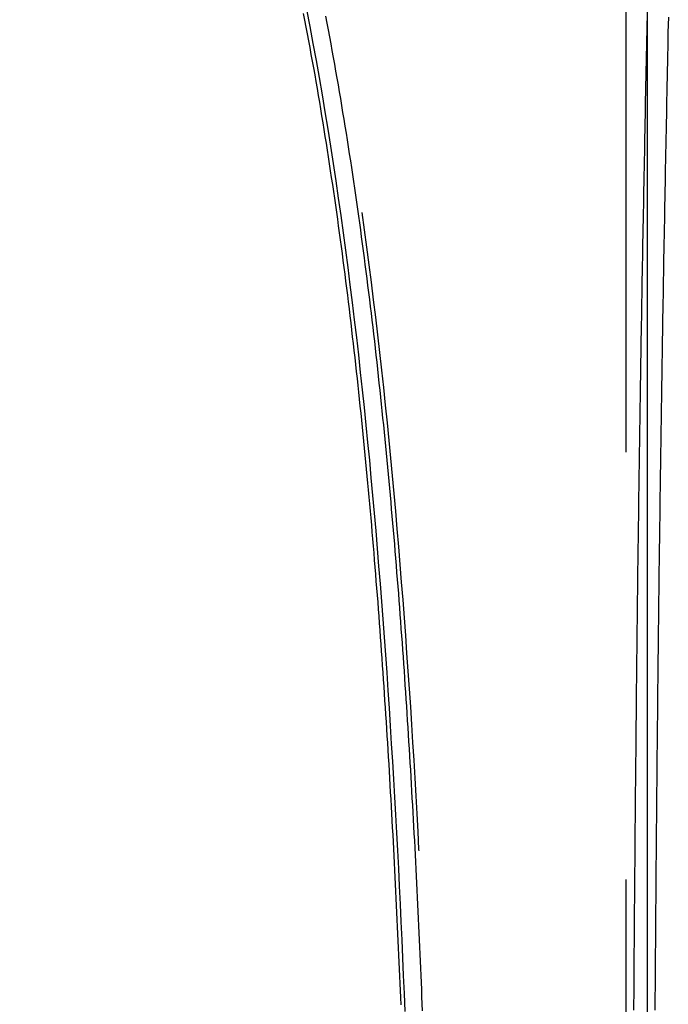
# Model space of a CAD drawing. Header units: metres. Extents: x 209848 to 209928, y 1182430 to 1182563.
# Tile 244 of 256: x 209861 to 209870, y 1182467 to 1182481. Entities that reach past the tile are written whole.
import ezdxf

# ---------------------------------------------------------------- set-up
doc = ezdxf.new("R2010")
doc.units = ezdxf.units.M
doc.header["$MEASUREMENT"] = 0
doc.linetypes.add('DGN Style 2', pattern=[15.036391, 9.021834, -6.014556])
doc.layers.get('0').update_dxf_attribs({"color": 254})

# ---------------------------------------------------------------- blocks, each defined once
blk = doc.blocks.new('*U2')
at = {"color": 40, "linetype": 'Continuous'}
for p, q in [((13.728, -17.861), (13.71, -17.766)), ((13.747, -17.957), (13.728, -17.861)), ((18.844, -17.818), (18.842, -17.925)), ((13.765, -18.053), (13.747, -17.957)), ((18.842, -17.925), (18.839, -18.031)), ((13.783, -18.149), (13.765, -18.053)), ((13.8, -18.245), (13.783, -18.149)), ((18.837, -18.138), (18.835, -18.244)), ((18.839, -18.031), (18.837, -18.138)), ((13.818, -18.341), (13.8, -18.245)), ((18.835, -18.244), (18.833, -18.35)), ((13.835, -18.437), (13.818, -18.341)), ((18.833, -18.35), (18.831, -18.456)), ((13.853, -18.533), (13.835, -18.437)), ((13.87, -18.629), (13.853, -18.533)), ((18.828, -18.563), (18.826, -18.669)), ((18.831, -18.456), (18.828, -18.563)), ((13.886, -18.725), (13.87, -18.629)), ((18.826, -18.669), (18.824, -18.775)), ((13.903, -18.821), (13.886, -18.725)), ((13.919, -18.918), (13.903, -18.821)), ((18.824, -18.775), (18.822, -18.881)), ((13.936, -19.014), (13.919, -18.918)), ((18.82, -18.987), (18.818, -19.093)), ((18.822, -18.881), (18.82, -18.987)), ((13.952, -19.11), (13.936, -19.014)), ((13.968, -19.207), (13.952, -19.11)), ((18.818, -19.093), (18.816, -19.199)), ((13.984, -19.303), (13.968, -19.207)), ((18.816, -19.199), (18.814, -19.305)), ((13.999, -19.4), (13.984, -19.303)), ((14.015, -19.496), (13.999, -19.4)), ((18.814, -19.305), (18.812, -19.411)), ((14.03, -19.593), (14.015, -19.496)), ((18.81, -19.517), (18.808, -19.622)), ((18.812, -19.411), (18.81, -19.517)), ((14.045, -19.69), (14.03, -19.593)), ((18.808, -19.622), (18.805, -19.728)), ((14.06, -19.786), (14.045, -19.69)), ((14.075, -19.883), (14.06, -19.786)), ((18.805, -19.728), (18.803, -19.834)), ((14.09, -19.98), (14.075, -19.883)), ((18.801, -19.94), (18.799, -20.045)), ((18.803, -19.834), (18.801, -19.94)), ((14.104, -20.077), (14.09, -19.98)), ((14.119, -20.174), (14.104, -20.077)), ((18.799, -20.045), (18.797, -20.151)), ((14.133, -20.271), (14.119, -20.174)), ((18.797, -20.151), (18.795, -20.256)), ((14.147, -20.368), (14.133, -20.271)), ((14.161, -20.465), (14.147, -20.368)), ((18.794, -20.362), (18.792, -20.467)), ((18.795, -20.256), (18.794, -20.362)), ((14.175, -20.562), (14.161, -20.465)), ((18.792, -20.467), (18.79, -20.573)), ((14.189, -20.659), (14.175, -20.562)), ((18.79, -20.573), (18.788, -20.678)), ((14.202, -20.756), (14.189, -20.659)), ((14.216, -20.853), (14.202, -20.756)), ((18.786, -20.783), (18.784, -20.889)), ((18.788, -20.678), (18.786, -20.783)), ((14.229, -20.95), (14.216, -20.853)), ((18.784, -20.889), (18.782, -20.994)), ((14.242, -21.048), (14.229, -20.95)), ((14.255, -21.145), (14.242, -21.048)), ((18.782, -20.994), (18.78, -21.099)), ((14.268, -21.242), (14.255, -21.145)), ((18.778, -21.204), (18.776, -21.31)), ((18.78, -21.099), (18.778, -21.204)), ((14.28, -21.34), (14.268, -21.242)), ((14.293, -21.437), (14.28, -21.34)), ((18.776, -21.31), (18.775, -21.415)), ((14.305, -21.535), (14.293, -21.437)), ((18.775, -21.415), (18.773, -21.52)), ((14.318, -21.632), (14.305, -21.535)), ((18.773, -21.52), (18.771, -21.625)), ((14.33, -21.73), (14.318, -21.632)), ((14.342, -21.827), (14.33, -21.73)), ((18.769, -21.73), (18.767, -21.835)), ((18.771, -21.625), (18.769, -21.73)), ((14.354, -21.925), (14.342, -21.827)), ((18.767, -21.835), (18.766, -21.94)), ((14.366, -22.022), (14.354, -21.925)), ((14.377, -22.12), (14.366, -22.022)), ((18.766, -21.94), (18.764, -22.045)), ((14.389, -22.218), (14.377, -22.12)), ((18.762, -22.149), (18.76, -22.254)), ((18.764, -22.045), (18.762, -22.149)), ((14.4, -22.316), (14.389, -22.218)), ((14.412, -22.413), (14.4, -22.316)), ((18.76, -22.254), (18.759, -22.359)), ((14.423, -22.511), (14.412, -22.413)), ((18.759, -22.359), (18.757, -22.464)), ((14.434, -22.609), (14.423, -22.511)), ((18.755, -22.569), (18.754, -22.673)), ((18.757, -22.464), (18.755, -22.569)), ((14.445, -22.707), (14.434, -22.609)), ((14.456, -22.805), (14.445, -22.707)), ((18.754, -22.673), (18.752, -22.778)), ((14.467, -22.903), (14.456, -22.805)), ((18.752, -22.778), (18.75, -22.883)), ((14.477, -23.001), (14.467, -22.903)), ((14.488, -23.099), (14.477, -23.001)), ((18.749, -22.987), (18.747, -23.092)), ((18.75, -22.883), (18.749, -22.987)), ((14.498, -23.197), (14.488, -23.099)), ((18.747, -23.092), (18.746, -23.197)), ((14.508, -23.295), (14.498, -23.197)), ((18.746, -23.197), (18.744, -23.301)), ((14.519, -23.393), (14.508, -23.295)), ((14.529, -23.491), (14.519, -23.393)), ((18.742, -23.406), (18.741, -23.51)), ((18.744, -23.301), (18.742, -23.406)), ((14.539, -23.589), (14.529, -23.491)), ((18.741, -23.51), (18.739, -23.614)), ((14.549, -23.688), (14.539, -23.589)), ((14.558, -23.786), (14.549, -23.688)), ((18.739, -23.614), (18.738, -23.719)), ((14.568, -23.884), (14.558, -23.786)), ((18.736, -23.823), (18.735, -23.928)), ((18.738, -23.719), (18.736, -23.823)), ((14.577, -23.982), (14.568, -23.884)), ((18.735, -23.928), (18.733, -24.032)), ((14.587, -24.081), (14.577, -23.982)), ((14.596, -24.179), (14.587, -24.081)), ((18.733, -24.032), (18.732, -24.136)), ((14.606, -24.278), (14.596, -24.179)), ((18.73, -24.241), (18.729, -24.345)), ((18.732, -24.136), (18.73, -24.241)), ((14.615, -24.376), (14.606, -24.278)), ((14.624, -24.474), (14.615, -24.376)), ((18.729, -24.345), (18.727, -24.449)), ((14.633, -24.573), (14.624, -24.474)), ((18.727, -24.449), (18.726, -24.553)), ((14.642, -24.671), (14.633, -24.573)), ((14.65, -24.77), (14.642, -24.671)), ((18.725, -24.657), (18.723, -24.762)), ((18.726, -24.553), (18.725, -24.657)), ((14.659, -24.868), (14.65, -24.77)), ((18.723, -24.762), (18.722, -24.866)), ((14.668, -24.967), (14.659, -24.868)), ((18.722, -24.866), (18.72, -24.97)), ((14.676, -25.066), (14.668, -24.967)), ((14.685, -25.164), (14.676, -25.066)), ((18.719, -25.074), (18.718, -25.178)), ((18.72, -24.97), (18.719, -25.074)), ((14.693, -25.263), (14.685, -25.164)), ((18.718, -25.178), (18.716, -25.282)), ((14.701, -25.361), (14.693, -25.263)), ((14.709, -25.46), (14.701, -25.361)), ((18.716, -25.282), (18.715, -25.386)), ((14.717, -25.559), (14.709, -25.46)), ((18.714, -25.49), (18.712, -25.594)), ((18.715, -25.386), (18.714, -25.49)), ((14.725, -25.658), (14.717, -25.559)), ((18.712, -25.594), (18.711, -25.698)), ((14.733, -25.756), (14.725, -25.658)), ((14.741, -25.855), (14.733, -25.756)), ((18.711, -25.698), (18.71, -25.802)), ((14.749, -25.954), (14.741, -25.855)), ((18.709, -25.906), (18.707, -26.009)), ((18.71, -25.802), (18.709, -25.906)), ((14.757, -26.053), (14.749, -25.954)), ((14.764, -26.152), (14.757, -26.053)), ((18.707, -26.009), (18.706, -26.113)), ((14.772, -26.251), (14.764, -26.152)), ((18.706, -26.113), (18.705, -26.217)), ((14.779, -26.35), (14.772, -26.251)), ((18.704, -26.321), (18.702, -26.425)), ((18.705, -26.217), (18.704, -26.321)), ((14.786, -26.448), (14.779, -26.35)), ((14.794, -26.547), (14.786, -26.448)), ((18.702, -26.425), (18.701, -26.528)), ((14.801, -26.646), (14.794, -26.547)), ((18.701, -26.528), (18.7, -26.632)), ((14.808, -26.745), (14.801, -26.646)), ((14.815, -26.844), (14.808, -26.745)), ((18.699, -26.736), (18.698, -26.84)), ((18.7, -26.632), (18.699, -26.736)), ((14.822, -26.944), (14.815, -26.844)), ((18.698, -26.84), (18.697, -26.943)), ((14.829, -27.043), (14.822, -26.944)), ((18.697, -26.943), (18.695, -27.047)), ((14.835, -27.142), (14.829, -27.043)), ((14.842, -27.241), (14.835, -27.142)), ((18.694, -27.151), (18.693, -27.254)), ((18.695, -27.047), (18.694, -27.151)), ((14.849, -27.34), (14.842, -27.241)), ((18.693, -27.254), (18.692, -27.358)), ((14.855, -27.439), (14.849, -27.34)), ((14.862, -27.538), (14.855, -27.439)), ((18.692, -27.358), (18.691, -27.461)), ((14.868, -27.637), (14.862, -27.538)), ((18.69, -27.565), (18.689, -27.669)), ((18.691, -27.461), (18.69, -27.565)), ((14.875, -27.737), (14.868, -27.637)), ((18.689, -27.669), (18.688, -27.772)), ((14.881, -27.836), (14.875, -27.737)), ((14.887, -27.935), (14.881, -27.836)), ((18.688, -27.772), (18.687, -27.876)), ((14.893, -28.034), (14.887, -27.935)), ((18.686, -27.979), (18.685, -28.083)), ((18.687, -27.876), (18.686, -27.979)), ((14.9, -28.134), (14.893, -28.034)), ((14.906, -28.233), (14.9, -28.134)), ((18.685, -28.083), (18.684, -28.186)), ((14.912, -28.332), (14.906, -28.233)), ((18.684, -28.186), (18.683, -28.289)), ((14.917, -28.432), (14.912, -28.332)), ((18.682, -28.393), (18.681, -28.496)), ((18.683, -28.289), (18.682, -28.393)), ((14.923, -28.531), (14.917, -28.432)), ((14.929, -28.631), (14.923, -28.531)), ((18.681, -28.496), (18.68, -28.6)), ((14.935, -28.73), (14.929, -28.631)), ((18.68, -28.6), (18.679, -28.703)), ((14.94, -28.829), (14.935, -28.73)), ((14.946, -28.929), (14.94, -28.829)), ((18.678, -28.806), (18.677, -28.91)), ((18.679, -28.703), (18.678, -28.806)), ((14.952, -29.028), (14.946, -28.929)), ((18.677, -28.91), (18.676, -29.013)), ((14.957, -29.128), (14.952, -29.028)), ((18.676, -29.013), (18.675, -29.116)), ((14.963, -29.227), (14.957, -29.128)), ((14.968, -29.327), (14.963, -29.227)), ((18.674, -29.22), (18.673, -29.323)), ((18.675, -29.116), (18.674, -29.22)), ((14.973, -29.426), (14.968, -29.327)), ((18.673, -29.323), (18.673, -29.426)), ((14.978, -29.526), (14.973, -29.426)), ((18.673, -29.426), (18.672, -29.53)), ((14.984, -29.625), (14.978, -29.526)), ((14.989, -29.725), (14.984, -29.625)), ((18.671, -29.633), (18.67, -29.736)), ((18.672, -29.53), (18.671, -29.633)), ((14.994, -29.825), (14.989, -29.725)), ((18.67, -29.736), (18.669, -29.839)), ((14.999, -29.924), (14.994, -29.825)), ((15.004, -30.024), (14.999, -29.924)), ((18.669, -29.839), (18.668, -29.942)), ((15.009, -30.124), (15.004, -30.024)), ((18.668, -29.942), (18.667, -30.046)), ((18.667, -30.046), (18.667, -30.149)), ((15.014, -30.223), (15.009, -30.124)), ((18.667, -30.149), (18.666, -30.252)), ((15.018, -30.323), (15.014, -30.223)), ((15.023, -30.423), (15.018, -30.323)), ((18.665, -30.355), (18.664, -30.458)), ((18.666, -30.252), (18.665, -30.355)), ((15.028, -30.522), (15.023, -30.423)), ((18.664, -30.458), (18.663, -30.561)), ((15.033, -30.622), (15.028, -30.522)), ((15.037, -30.722), (15.033, -30.622)), ((18.663, -30.561), (18.663, -30.665)), ((15.042, -30.822), (15.037, -30.722)), ((18.662, -30.768), (18.661, -30.871)), ((18.663, -30.665), (18.662, -30.768)), ((15.046, -30.921), (15.042, -30.822)), ((18.661, -30.871), (18.66, -30.974)), ((15.051, -31.021), (15.046, -30.921)), ((15.055, -31.121), (15.051, -31.021)), ((18.66, -30.974), (18.66, -31.077)), ((15.059, -31.221), (15.055, -31.121)), ((18.659, -31.18), (18.658, -31.283)), ((18.66, -31.077), (18.659, -31.18)), ((15.064, -31.321), (15.059, -31.221)), ((15.068, -31.42), (15.064, -31.321)), ((18.658, -31.283), (18.657, -31.386)), ((15.072, -31.52), (15.068, -31.42)), ((18.657, -31.386), (18.657, -31.489)), ((15.076, -31.62), (15.072, -31.52)), ((18.656, -31.592), (18.655, -31.695)), ((18.657, -31.489), (18.656, -31.592)), ((15.081, -31.72), (15.076, -31.62)), ((18.655, -31.695), (18.655, -31.798))]:
    blk.add_line(p, q, dxfattribs=at)
at = {"color": 3, "linetype": 'Continuous'}
for p, q in [((14.042, -17.901), (14.023, -17.805)), ((18.544, -17.812), (18.542, -17.918)), ((14.06, -17.998), (14.042, -17.901)), ((14.078, -18.094), (14.06, -17.998)), ((18.542, -17.918), (18.539, -18.025)), ((14.096, -18.191), (14.078, -18.094)), ((18.537, -18.131), (18.535, -18.238)), ((18.539, -18.025), (18.537, -18.131)), ((14.113, -18.287), (14.096, -18.191)), ((14.131, -18.384), (14.113, -18.287)), ((18.535, -18.238), (18.533, -18.344)), ((14.148, -18.48), (14.131, -18.384)), ((18.533, -18.344), (18.531, -18.45)), ((14.165, -18.577), (14.148, -18.48)), ((18.529, -18.557), (18.526, -18.663)), ((18.531, -18.45), (18.529, -18.557)), ((14.182, -18.674), (14.165, -18.577)), ((14.199, -18.771), (14.182, -18.674)), ((18.526, -18.663), (18.524, -18.769)), ((14.215, -18.867), (14.199, -18.771)), ((18.524, -18.769), (18.522, -18.875)), ((14.232, -18.964), (14.215, -18.867)), ((14.248, -19.061), (14.232, -18.964)), ((18.52, -18.981), (18.518, -19.087)), ((18.522, -18.875), (18.52, -18.981)), ((14.264, -19.158), (14.248, -19.061)), ((18.518, -19.087), (18.516, -19.193)), ((14.28, -19.255), (14.264, -19.158)), ((14.296, -19.352), (14.28, -19.255)), ((18.516, -19.193), (18.514, -19.299)), ((14.311, -19.449), (14.296, -19.352)), ((18.512, -19.405), (18.51, -19.511)), ((18.514, -19.299), (18.512, -19.405)), ((14.327, -19.546), (14.311, -19.449)), ((18.51, -19.511), (18.508, -19.617)), ((14.342, -19.644), (14.327, -19.546)), ((14.357, -19.741), (14.342, -19.644)), ((18.508, -19.617), (18.506, -19.722)), ((14.372, -19.838), (14.357, -19.741)), ((18.506, -19.722), (18.504, -19.828)), ((14.387, -19.935), (14.372, -19.838)), ((14.401, -20.033), (14.387, -19.935)), ((18.502, -19.934), (18.5, -20.039)), ((18.504, -19.828), (18.502, -19.934)), ((14.416, -20.13), (14.401, -20.033)), ((18.5, -20.039), (18.498, -20.145)), ((14.43, -20.227), (14.416, -20.13)), ((14.444, -20.325), (14.43, -20.227)), ((18.498, -20.145), (18.496, -20.251)), ((14.458, -20.422), (14.444, -20.325)), ((18.494, -20.356), (18.492, -20.462)), ((18.496, -20.251), (18.494, -20.356)), ((14.472, -20.52), (14.458, -20.422)), ((18.492, -20.462), (18.49, -20.567)), ((14.486, -20.617), (14.472, -20.52)), ((14.499, -20.715), (14.486, -20.617)), ((18.49, -20.567), (18.488, -20.673)), ((14.513, -20.813), (14.499, -20.715)), ((18.486, -20.778), (18.484, -20.883)), ((18.488, -20.673), (18.486, -20.778)), ((14.526, -20.91), (14.513, -20.813)), ((14.539, -21.008), (14.526, -20.91)), ((18.484, -20.883), (18.482, -20.989)), ((14.552, -21.106), (14.539, -21.008)), ((18.482, -20.989), (18.48, -21.094)), ((14.565, -21.204), (14.552, -21.106)), ((14.578, -21.301), (14.565, -21.204)), ((18.478, -21.199), (18.476, -21.304)), ((18.48, -21.094), (18.478, -21.199)), ((14.591, -21.399), (14.578, -21.301)), ((18.476, -21.304), (18.475, -21.409)), ((14.603, -21.497), (14.591, -21.399)), ((18.475, -21.409), (18.473, -21.515)), ((14.615, -21.595), (14.603, -21.497)), ((14.628, -21.693), (14.615, -21.595)), ((18.471, -21.62), (18.469, -21.725)), ((18.473, -21.515), (18.471, -21.62)), ((14.64, -21.791), (14.628, -21.693)), ((18.469, -21.725), (18.467, -21.83)), ((14.652, -21.889), (14.64, -21.791)), ((14.664, -21.987), (14.652, -21.889)), ((18.467, -21.83), (18.466, -21.935)), ((14.675, -22.085), (14.664, -21.987)), ((18.464, -22.04), (18.462, -22.145)), ((18.466, -21.935), (18.464, -22.04)), ((14.687, -22.183), (14.675, -22.085)), ((18.462, -22.145), (18.46, -22.249)), ((14.698, -22.281), (14.687, -22.183)), ((14.71, -22.379), (14.698, -22.281)), ((18.46, -22.249), (18.459, -22.354)), ((14.721, -22.478), (14.71, -22.379)), ((18.459, -22.354), (18.457, -22.459)), ((14.732, -22.576), (14.721, -22.478)), ((14.743, -22.674), (14.732, -22.576)), ((18.455, -22.564), (18.454, -22.669)), ((18.457, -22.459), (18.455, -22.564)), ((14.754, -22.772), (14.743, -22.674)), ((18.454, -22.669), (18.452, -22.773)), ((14.765, -22.871), (14.754, -22.772)), ((14.775, -22.969), (14.765, -22.871)), ((18.452, -22.773), (18.45, -22.878)), ((14.786, -23.067), (14.775, -22.969)), ((18.449, -22.983), (18.447, -23.087)), ((18.45, -22.878), (18.449, -22.983)), ((14.796, -23.166), (14.786, -23.067)), ((18.447, -23.087), (18.446, -23.192)), ((14.807, -23.264), (14.796, -23.166)), ((14.817, -23.362), (14.807, -23.264)), ((18.446, -23.192), (18.444, -23.296)), ((14.827, -23.461), (14.817, -23.362)), ((18.442, -23.401), (18.441, -23.506)), ((18.444, -23.296), (18.442, -23.401)), ((14.837, -23.559), (14.827, -23.461)), ((14.847, -23.658), (14.837, -23.559)), ((18.441, -23.506), (18.439, -23.61)), ((14.857, -23.757), (14.847, -23.658)), ((18.439, -23.61), (18.438, -23.714)), ((14.867, -23.855), (14.857, -23.757)), ((18.436, -23.819), (18.435, -23.923)), ((18.438, -23.714), (18.436, -23.819)), ((14.876, -23.954), (14.867, -23.855)), ((14.886, -24.052), (14.876, -23.954)), ((18.435, -23.923), (18.433, -24.028)), ((14.895, -24.151), (14.886, -24.052)), ((18.433, -24.028), (18.432, -24.132)), ((14.904, -24.25), (14.895, -24.151)), ((14.913, -24.348), (14.904, -24.25)), ((18.43, -24.236), (18.429, -24.341)), ((18.432, -24.132), (18.43, -24.236)), ((14.923, -24.447), (14.913, -24.348)), ((18.429, -24.341), (18.427, -24.445)), ((14.932, -24.546), (14.923, -24.447)), ((18.427, -24.445), (18.426, -24.549)), ((14.94, -24.645), (14.932, -24.546)), ((14.949, -24.743), (14.94, -24.645)), ((18.425, -24.653), (18.423, -24.758)), ((18.426, -24.549), (18.425, -24.653)), ((14.958, -24.842), (14.949, -24.743)), ((18.423, -24.758), (18.422, -24.862)), ((14.967, -24.941), (14.958, -24.842)), ((14.975, -25.04), (14.967, -24.941)), ((18.422, -24.862), (18.42, -24.966)), ((14.984, -25.139), (14.975, -25.04)), ((18.419, -25.07), (18.418, -25.174)), ((18.42, -24.966), (18.419, -25.07)), ((14.992, -25.238), (14.984, -25.139)), ((18.418, -25.174), (18.416, -25.278)), ((15, -25.337), (14.992, -25.238)), ((15.008, -25.436), (15, -25.337)), ((18.416, -25.278), (18.415, -25.382)), ((15.016, -25.535), (15.008, -25.436)), ((18.414, -25.486), (18.412, -25.59)), ((18.415, -25.382), (18.414, -25.486)), ((15.024, -25.634), (15.016, -25.535)), ((15.032, -25.733), (15.024, -25.634)), ((18.412, -25.59), (18.411, -25.694)), ((15.04, -25.832), (15.032, -25.733)), ((18.411, -25.694), (18.41, -25.798)), ((15.048, -25.931), (15.04, -25.832)), ((18.409, -25.902), (18.407, -26.006)), ((18.41, -25.798), (18.409, -25.902)), ((15.056, -26.03), (15.048, -25.931)), ((15.063, -26.129), (15.056, -26.03)), ((18.407, -26.006), (18.406, -26.11)), ((15.071, -26.228), (15.063, -26.129)), ((18.406, -26.11), (18.405, -26.214)), ((15.078, -26.327), (15.071, -26.228)), ((15.085, -26.427), (15.078, -26.327)), ((18.404, -26.317), (18.402, -26.421)), ((18.405, -26.214), (18.404, -26.317)), ((15.093, -26.526), (15.085, -26.427)), ((18.402, -26.421), (18.401, -26.525)), ((15.1, -26.625), (15.093, -26.526)), ((18.401, -26.525), (18.4, -26.629)), ((15.107, -26.724), (15.1, -26.625)), ((15.114, -26.823), (15.107, -26.724)), ((18.399, -26.733), (18.398, -26.836)), ((18.4, -26.629), (18.399, -26.733)), ((15.121, -26.923), (15.114, -26.823)), ((18.398, -26.836), (18.397, -26.94)), ((15.128, -27.022), (15.121, -26.923)), ((15.135, -27.121), (15.128, -27.022)), ((18.397, -26.94), (18.396, -27.044)), ((15.141, -27.221), (15.135, -27.121)), ((18.394, -27.147), (18.393, -27.251)), ((18.396, -27.044), (18.394, -27.147)), ((15.148, -27.32), (15.141, -27.221)), ((18.393, -27.251), (18.392, -27.355)), ((15.155, -27.419), (15.148, -27.32)), ((15.161, -27.519), (15.155, -27.419)), ((18.392, -27.355), (18.391, -27.458)), ((15.168, -27.618), (15.161, -27.519)), ((18.39, -27.562), (18.389, -27.665)), ((18.391, -27.458), (18.39, -27.562)), ((15.174, -27.718), (15.168, -27.618)), ((15.18, -27.817), (15.174, -27.718)), ((18.389, -27.665), (18.388, -27.769)), ((15.187, -27.917), (15.18, -27.817)), ((18.388, -27.769), (18.387, -27.873)), ((15.193, -28.016), (15.187, -27.917)), ((18.386, -27.976), (18.385, -28.08)), ((18.387, -27.873), (18.386, -27.976)), ((15.199, -28.116), (15.193, -28.016)), ((15.205, -28.215), (15.199, -28.116)), ((18.385, -28.08), (18.384, -28.183)), ((15.211, -28.315), (15.205, -28.215)), ((18.384, -28.183), (18.383, -28.287)), ((15.217, -28.414), (15.211, -28.315)), ((15.223, -28.514), (15.217, -28.414)), ((18.382, -28.39), (18.381, -28.493)), ((18.383, -28.287), (18.382, -28.39)), ((15.229, -28.613), (15.223, -28.514)), ((18.381, -28.493), (18.38, -28.597)), ((15.234, -28.713), (15.229, -28.613)), ((18.38, -28.597), (18.379, -28.7)), ((15.24, -28.813), (15.234, -28.713)), ((15.246, -28.912), (15.24, -28.813)), ((18.378, -28.804), (18.377, -28.907)), ((18.379, -28.7), (18.378, -28.804)), ((15.251, -29.012), (15.246, -28.912)), ((18.377, -28.907), (18.376, -29.01)), ((15.257, -29.111), (15.251, -29.012)), ((18.376, -29.01), (18.375, -29.114)), ((15.262, -29.211), (15.257, -29.111)), ((15.267, -29.311), (15.262, -29.211)), ((18.374, -29.217), (18.373, -29.32)), ((18.375, -29.114), (18.374, -29.217)), ((15.273, -29.411), (15.267, -29.311)), ((18.373, -29.32), (18.373, -29.424)), ((15.278, -29.51), (15.273, -29.411)), ((15.283, -29.61), (15.278, -29.51)), ((18.373, -29.424), (18.372, -29.527)), ((15.288, -29.71), (15.283, -29.61)), ((18.371, -29.63), (18.37, -29.734)), ((18.372, -29.527), (18.371, -29.63)), ((15.293, -29.81), (15.288, -29.71)), ((18.37, -29.734), (18.369, -29.837)), ((15.298, -29.909), (15.293, -29.81)), ((15.303, -30.009), (15.298, -29.909)), ((18.368, -29.94), (18.367, -30.043)), ((18.369, -29.837), (18.368, -29.94)), ((15.308, -30.109), (15.303, -30.009)), ((18.367, -30.043), (18.367, -30.146)), ((15.313, -30.209), (15.308, -30.109)), ((15.318, -30.309), (15.313, -30.209)), ((18.367, -30.146), (18.366, -30.25)), ((15.323, -30.408), (15.318, -30.309)), ((18.365, -30.353), (18.364, -30.456)), ((18.366, -30.25), (18.365, -30.353)), ((15.328, -30.508), (15.323, -30.408)), ((18.364, -30.456), (18.363, -30.559)), ((15.332, -30.608), (15.328, -30.508)), ((15.337, -30.708), (15.332, -30.608)), ((18.363, -30.559), (18.363, -30.662)), ((15.341, -30.808), (15.337, -30.708)), ((18.362, -30.765), (18.361, -30.868)), ((18.363, -30.662), (18.362, -30.765)), ((15.346, -30.908), (15.341, -30.808)), ((15.35, -31.008), (15.346, -30.908)), ((18.361, -30.868), (18.36, -30.972)), ((15.355, -31.108), (15.35, -31.008)), ((18.36, -30.972), (18.36, -31.075)), ((15.359, -31.208), (15.355, -31.108)), ((18.359, -31.178), (18.358, -31.281)), ((18.36, -31.075), (18.359, -31.178)), ((15.363, -31.308), (15.359, -31.208)), ((15.368, -31.408), (15.363, -31.308)), ((18.358, -31.281), (18.357, -31.384)), ((15.372, -31.508), (15.368, -31.408)), ((18.357, -31.384), (18.357, -31.487)), ((15.376, -31.608), (15.372, -31.508)), ((18.356, -31.59), (18.355, -31.693)), ((18.357, -31.487), (18.356, -31.59)), ((15.38, -31.708), (15.376, -31.608)), ((15.384, -31.808), (15.38, -31.708)), ((18.355, -31.693), (18.355, -31.796))]:
    blk.add_line(p, q, dxfattribs=at)
blk = doc.blocks.new('ATTEMP')
at = {"color": 5, "linetype": 'Continuous', "flags": 128}
for points in [[(10.036, -17.68), (10.036, -17.935), (10.036, -18.19), (10.036, -18.445), (10.036, -18.7), (10.036, -18.955), (10.036, -19.21), (10.036, -19.464), (10.036, -19.719), (10.036, -19.974), (10.036, -20.229), (10.036, -20.483), (10.036, -20.738), (10.036, -20.992), (10.036, -21.247), (10.036, -21.502), (10.036, -21.756), (10.036, -22.01), (10.036, -22.265), (10.036, -22.519), (10.036, -22.774), (10.036, -23.028), (10.036, -23.283), (10.036, -23.537), (10.036, -23.791), (10.036, -24.046), (10.036, -24.3), (10.036, -24.554), (10.036, -24.808), (10.036, -25.063), (10.036, -25.317), (10.036, -25.571), (10.036, -25.825), (10.036, -26.08), (10.036, -26.334), (10.036, -26.588), (10.036, -26.842), (10.036, -27.096), (10.036, -27.351), (10.036, -27.605), (10.036, -27.859), (10.036, -28.113), (10.036, -28.367), (10.036, -28.621), (10.036, -28.875), (10.036, -29.129), (10.036, -29.384), (10.036, -29.638), (10.036, -29.892), (10.036, -30.146), (10.036, -30.4), (10.036, -30.654), (10.036, -30.908), (10.036, -31.162), (10.036, -31.416), (10.036, -31.67), (10.036, -31.924)], [(5.239, -17.711), (5.285, -17.95), (5.33, -18.189), (5.373, -18.429), (5.416, -18.669), (5.458, -18.91), (5.498, -19.151), (5.538, -19.393), (5.576, -19.635), (5.614, -19.878), (5.65, -20.121), (5.686, -20.364), (5.721, -20.608), (5.755, -20.852), (5.788, -21.097), (5.82, -21.342), (5.851, -21.587), (5.882, -21.833), (5.912, -22.079), (5.941, -22.325), (5.969, -22.571), (5.996, -22.818), (6.023, -23.065), (6.049, -23.312), (6.075, -23.56), (6.099, -23.807), (6.124, -24.055), (6.147, -24.303), (6.17, -24.552), (6.192, -24.8), (6.214, -25.049), (6.235, -25.298), (6.255, -25.547), (6.275, -25.796), (6.295, -26.045), (6.314, -26.295), (6.332, -26.545), (6.35, -26.795), (6.368, -27.045), (6.385, -27.295), (6.401, -27.545), (6.417, -27.795), (6.433, -28.046), (6.448, -28.296), (6.463, -28.547), (6.478, -28.798), (6.492, -29.049), (6.505, -29.3), (6.519, -29.551), (6.532, -29.802), (6.544, -30.053), (6.556, -30.305), (6.568, -30.556), (6.58, -30.808), (6.591, -31.06), (6.602, -31.311), (6.613, -31.563), (6.623, -31.815)]]:
    blk.add_lwpolyline(points, dxfattribs=at)
at = {"color": 1, "linetype": 'DGN Style 2', "flags": 128}
blk.add_lwpolyline([(-9.736, 0.001), (-9.732, 0.262), (-9.721, 0.525), (-9.701, 0.789), (-9.674, 1.054), (-9.639, 1.318), (-9.596, 1.583), (-9.546, 1.847), (-9.487, 2.11), (-9.421, 2.373), (-9.348, 2.634), (-9.267, 2.894), (-9.178, 3.152), (-9.082, 3.408), (-8.978, 3.662), (-8.867, 3.913), (-8.748, 4.162), (-8.623, 4.408), (-8.49, 4.65), (-8.35, 4.889), (-8.203, 5.125), (-8.049, 5.356), (-7.889, 5.583), (-7.722, 5.806), (-7.548, 6.024), (-7.368, 6.238), (-7.182, 6.446), (-6.99, 6.649), (-6.791, 6.847), (-6.587, 7.039), (-6.378, 7.225), (-6.163, 7.406), (-5.942, 7.58), (-5.717, 7.748), (-5.486, 7.91), (-5.251, 8.064), (-5.011, 8.212), (-4.768, 8.353), (-4.519, 8.488), (-4.267, 8.614), (-4.012, 8.734), (-3.753, 8.846), (-3.49, 8.95), (-3.225, 9.047), (-2.956, 9.136), (-2.685, 9.218), (-2.412, 9.291), (-2.137, 9.356), (-1.859, 9.413), (-1.581, 9.463), (-1.3, 9.504), (-1.019, 9.536), (-0.737, 9.561), (-0.454, 9.577), (-0.17, 9.585), (0.113, 9.584), (0.397, 9.575), (0.68, 9.558), (0.963, 9.533), (1.244, 9.499), (1.525, 9.456), (1.805, 9.406), (2.082, 9.347), (2.358, 9.281), (2.632, 9.206), (2.904, 9.123), (3.173, 9.032), (3.439, 8.933), (3.703, 8.826), (3.963, 8.711), (4.219, 8.589), (4.472, 8.459), (4.721, 8.322), (4.966, 8.177), (5.206, 8.026), (5.442, 7.867), (5.673, 7.701), (5.899, 7.529), (6.12, 7.35), (6.336, 7.164), (6.545, 6.972), (6.75, 6.774), (6.948, 6.57), (7.14, 6.36), (7.325, 6.144), (7.505, 5.923), (7.677, 5.697), (7.843, 5.466), (8.002, 5.23), (8.154, 4.989), (8.298, 4.744), (8.436, 4.495), (8.565, 4.241), (8.687, 3.984), (8.802, 3.724), (8.909, 3.46), (9.007, 3.193), (9.098, 2.923), (9.181, 2.651), (9.256, 2.376), (9.322, 2.099), (9.38, 1.82), (9.43, 1.54), (9.472, 1.258), (9.505, 0.976), (9.529, 0.692), (9.547, 0.412), (9.563, 0.135), (9.578, -0.142), (9.591, -0.418), (9.604, -0.694), (9.615, -0.969), (9.626, -1.243), (9.635, -1.517), (9.644, -1.79), (9.652, -2.062), (9.66, -2.334), (9.667, -2.605), (9.673, -2.875), (9.678, -3.145), (9.684, -3.414), (9.688, -3.682), (9.693, -3.95), (9.697, -4.218), (9.7, -4.484), (9.703, -4.751), (9.706, -5.016), (9.709, -5.281), (9.712, -5.546), (9.714, -5.81), (9.716, -6.074), (9.718, -6.337), (9.719, -6.6), (9.721, -6.863), (9.722, -7.125), (9.724, -7.386), (9.725, -7.648), (9.726, -7.909), (9.727, -8.17), (9.728, -8.43), (9.728, -8.69), (9.729, -8.95), (9.73, -9.209), (9.73, -9.469), (9.731, -9.728), (9.731, -9.986), (9.732, -10.245), (9.732, -10.503), (9.733, -10.761), (9.733, -11.019), (9.733, -11.277), (9.733, -11.535), (9.734, -11.792), (9.734, -12.049), (9.734, -12.306), (9.734, -12.563), (9.735, -12.82), (9.735, -13.077), (9.735, -13.333), (9.735, -13.59), (9.735, -13.846), (9.735, -14.102), (9.735, -14.358), (9.735, -14.614), (9.735, -14.87), (9.735, -15.126), (9.736, -15.382), (9.736, -15.637), (9.736, -15.893), (9.736, -16.148), (9.736, -16.404), (9.736, -16.659), (9.736, -16.915), (9.736, -17.17), (9.736, -17.425), (9.736, -17.68), (9.736, -17.935), (9.736, -18.19), (9.736, -18.445), (9.736, -18.7), (9.736, -18.955), (9.736, -19.21), (9.736, -19.464), (9.736, -19.719), (9.736, -19.974), (9.736, -20.229), (9.736, -20.483), (9.736, -20.738), (9.736, -20.992), (9.736, -21.247), (9.736, -21.502), (9.736, -21.756), (9.736, -22.01), (9.736, -22.265), (9.736, -22.519), (9.736, -22.774), (9.736, -23.028), (9.736, -23.283), (9.736, -23.537), (9.736, -23.791), (9.736, -24.046), (9.736, -24.3), (9.736, -24.554), (9.736, -24.808), (9.736, -25.063), (9.736, -25.317), (9.736, -25.571), (9.736, -25.825), (9.736, -26.08), (9.736, -26.334), (9.736, -26.588), (9.736, -26.842), (9.736, -27.096), (9.736, -27.351), (9.736, -27.605), (9.736, -27.859), (9.736, -28.113), (9.736, -28.367), (9.736, -28.621), (9.736, -28.875), (9.736, -29.129), (9.736, -29.384), (9.736, -29.638), (9.736, -29.892), (9.736, -30.146), (9.736, -30.4), (9.736, -30.654), (9.736, -30.908), (9.736, -31.162), (9.736, -31.416), (9.736, -31.67), (9.736, -31.924), (9.736, -32.178), (9.736, -32.432), (9.736, -32.686), (9.736, -32.941), (9.736, -33.195), (9.736, -33.449), (9.736, -33.703), (9.736, -33.957), (9.736, -34.211), (9.736, -34.465), (9.736, -34.719), (9.736, -34.973), (9.736, -35.227), (9.736, -35.481), (9.736, -35.735), (9.736, -35.989), (9.736, -36.243), (9.736, -36.497), (9.736, -36.751), (9.736, -37.005), (9.736, -37.259), (9.736, -37.513), (9.736, -37.767), (9.736, -38.021), (9.736, -38.275), (9.736, -38.529), (9.736, -38.783), (9.736, -39.037), (9.736, -39.291), (9.736, -39.545), (9.736, -39.799), (9.736, -40.053), (9.736, -40.307), (9.736, -40.561), (9.736, -40.815), (9.736, -41.069), (9.736, -41.323), (9.736, -41.577), (9.736, -41.831), (9.736, -42.085), (9.736, -42.339), (9.736, -42.593), (9.736, -42.847), (9.736, -43.101), (9.736, -43.355), (9.736, -43.609), (9.736, -43.863), (9.736, -44.117), (9.736, -44.371), (9.736, -44.625), (9.736, -44.879), (9.736, -45.133), (9.736, -45.387), (9.736, -45.641), (9.736, -45.895), (9.736, -46.149), (9.736, -46.403), (9.736, -46.657), (9.736, -46.911), (9.736, -47.165), (9.736, -47.419), (9.736, -47.673), (9.736, -47.927), (9.736, -48.181), (9.736, -48.435), (9.736, -48.689), (9.736, -48.943), (9.736, -49.197), (9.736, -49.451), (9.736, -49.705), (9.736, -49.959), (9.736, -50.213), (9.736, -50.467), (9.736, -50.721), (9.736, -50.975), (9.736, -51.229), (9.736, -51.483), (9.736, -51.737), (9.736, -51.991), (9.736, -52.245), (9.736, -52.499), (9.736, -52.753), (9.736, -53.007), (9.736, -53.261), (9.736, -53.515), (9.736, -53.768), (9.736, -54.022), (9.736, -54.276), (9.736, -54.53), (9.736, -54.784), (9.736, -55.038), (9.736, -55.292), (9.736, -55.546), (9.736, -55.8), (9.736, -56.054), (9.736, -56.308), (9.736, -56.562), (9.736, -56.816), (9.736, -57.07), (9.736, -57.324), (9.736, -57.578), (9.736, -57.832), (9.736, -58.086), (9.736, -58.34), (9.736, -58.594), (9.736, -58.848), (9.736, -59.102), (9.736, -59.356), (9.736, -59.61), (9.736, -59.864), (9.736, -60.118), (9.736, -60.372), (9.736, -60.626), (9.736, -60.88), (9.736, -61.134), (9.736, -61.388), (9.736, -61.642), (9.736, -61.896), (9.736, -62.15), (9.736, -62.404), (9.736, -62.658), (9.736, -62.912), (9.736, -63.166), (9.736, -63.42), (9.736, -63.674), (9.736, -63.928), (9.736, -64.182), (9.736, -64.436), (9.736, -64.69), (9.736, -64.944), (9.736, -65.198), (9.736, -65.452), (9.736, -65.706), (9.736, -65.96), (9.736, -66.214), (9.736, -66.468), (9.736, -66.722), (9.736, -66.976), (9.736, -67.23), (9.736, -67.484), (9.736, -67.738), (9.736, -67.992), (9.736, -68.246), (9.736, -68.5), (9.736, -68.58)], dxfattribs=at)
at = {"color": 6, "linetype": 'DGN Style 2', "flags": 128}
blk.add_lwpolyline([(-7.286, -27.61), (-7.286, -27.356), (-7.286, -27.102), (-7.286, -26.849), (-7.286, -26.596), (-7.286, -26.344), (-7.286, -26.093), (-7.286, -25.843), (-7.286, -25.593), (-7.286, -25.345), (-7.286, -25.098), (-7.286, -24.852), (-7.286, -24.607), (-7.287, -24.364), (-7.287, -24.122), (-7.287, -23.882), (-7.287, -23.643), (-7.287, -23.405), (-7.288, -23.169), (-7.288, -22.934), (-7.288, -22.701), (-7.289, -22.47), (-7.289, -22.24), (-7.29, -22.012), (-7.29, -21.785), (-7.291, -21.56), (-7.291, -21.337), (-7.292, -21.116), (-7.293, -20.896), (-7.293, -20.678), (-7.294, -20.462), (-7.295, -20.247), (-7.295, -20.034), (-7.296, -19.823), (-7.297, -19.614), (-7.297, -19.406), (-7.298, -19.2), (-7.299, -18.996), (-7.299, -18.794), (-7.3, -18.594), (-7.3, -18.395), (-7.301, -18.199), (-7.301, -18.004), (-7.301, -17.81), (-7.301, -17.619), (-7.301, -17.43), (-7.301, -17.242), (-7.301, -17.056), (-7.3, -16.872), (-7.3, -16.69), (-7.299, -16.509), (-7.298, -16.331), (-7.297, -16.154), (-7.296, -15.979), (-7.295, -15.806), (-7.293, -15.634), (-7.291, -15.465), (-7.289, -15.297), (-7.287, -15.131), (-7.284, -14.967), (-7.282, -14.805), (-7.279, -14.644), (-7.275, -14.485), (-7.272, -14.328), (-7.268, -14.173), (-7.264, -14.019), (-7.26, -13.868), (-7.255, -13.718), (-7.251, -13.569), (-7.245, -13.423), (-7.24, -13.278), (-7.234, -13.135), (-7.228, -12.993), (-7.222, -12.854), (-7.216, -12.716), (-7.209, -12.579), (-7.202, -12.445), (-7.194, -12.312), (-7.187, -12.18), (-7.179, -12.051), (-7.17, -11.923), (-7.162, -11.796), (-7.153, -11.672), (-7.144, -11.548), (-7.135, -11.427), (-7.125, -11.307), (-7.115, -11.188), (-7.105, -11.072), (-7.094, -10.956), (-7.084, -10.842), (-7.073, -10.73), (-7.062, -10.62), (-7.05, -10.51), (-7.038, -10.403), (-7.027, -10.297), (-7.014, -10.192), (-7.002, -10.089), (-6.989, -9.987), (-6.977, -9.886), (-6.963, -9.787), (-6.95, -9.69), (-6.937, -9.594), (-6.923, -9.499), (-6.909, -9.406), (-6.895, -9.314), (-6.881, -9.223), (-6.867, -9.133), (-6.852, -9.043), (-6.836, -8.952), (-6.82, -8.86), (-6.804, -8.768), (-6.787, -8.675), (-6.77, -8.583), (-6.752, -8.49), (-6.733, -8.397), (-6.714, -8.304), (-6.694, -8.21), (-6.674, -8.117), (-6.654, -8.025), (-6.632, -7.932), (-6.611, -7.84), (-6.589, -7.748), (-6.566, -7.657), (-6.543, -7.566), (-6.519, -7.476), (-6.494, -7.386), (-6.47, -7.297), (-6.444, -7.209), (-6.418, -7.122), (-6.392, -7.035), (-6.365, -6.95), (-6.337, -6.865), (-6.309, -6.782), (-6.281, -6.699), (-6.252, -6.618), (-6.222, -6.537), (-6.192, -6.458), (-6.161, -6.38), (-6.13, -6.303), (-6.098, -6.228), (-6.066, -6.154), (-6.033, -6.081), (-6, -6.009), (-5.966, -5.939), (-5.932, -5.871), (-5.897, -5.804), (-5.862, -5.739), (-5.827, -5.675), (-5.791, -5.613), (-5.754, -5.553), (-5.718, -5.494), (-5.681, -5.437), (-5.644, -5.382), (-5.607, -5.329), (-5.569, -5.277), (-5.531, -5.227), (-5.493, -5.179), (-5.455, -5.133), (-5.417, -5.088), (-5.378, -5.044), (-5.339, -5.003), (-5.3, -4.963), (-5.261, -4.924), (-5.222, -4.887), (-5.182, -4.851), (-5.141, -4.817), (-5.101, -4.783), (-5.06, -4.751), (-5.018, -4.72), (-4.975, -4.69), (-4.932, -4.662), (-4.888, -4.634), (-4.843, -4.607), (-4.797, -4.581), (-4.75, -4.556), (-4.702, -4.532), (-4.652, -4.509), (-4.601, -4.486), (-4.548, -4.465), (-4.493, -4.444), (-4.436, -4.425), (-4.378, -4.406), (-4.317, -4.389), (-4.254, -4.373), (-4.189, -4.358), (-4.121, -4.344), (-4.051, -4.332), (-3.979, -4.322), (-3.903, -4.313), (-3.825, -4.306), (-3.745, -4.3), (-3.661, -4.297), (-3.575, -4.296), (-3.486, -4.298), (-3.395, -4.301), (-3.3, -4.308), (-3.203, -4.317), (-3.103, -4.329), (-3.001, -4.344), (-2.896, -4.362), (-2.788, -4.384), (-2.678, -4.408), (-2.565, -4.437), (-2.45, -4.469), (-2.333, -4.505), (-2.214, -4.544), (-2.093, -4.588), (-1.97, -4.636), (-1.846, -4.687), (-1.72, -4.743), (-1.592, -4.803), (-1.463, -4.868), (-1.333, -4.936), (-1.202, -5.009), (-1.071, -5.087), (-0.938, -5.169), (-0.805, -5.255), (-0.671, -5.345), (-0.537, -5.44), (-0.403, -5.539), (-0.269, -5.643), (-0.135, -5.751), (-0.001, -5.863), (0.133, -5.979), (0.266, -6.1), (0.399, -6.224), (0.53, -6.353), (0.662, -6.486), (0.792, -6.622), (0.921, -6.762), (1.05, -6.907), (1.177, -7.054), (1.303, -7.206), (1.427, -7.36), (1.551, -7.519), (1.673, -7.68), (1.793, -7.845), (1.912, -8.013), (2.03, -8.185), (2.146, -8.359), (2.26, -8.536), (2.373, -8.716), (2.484, -8.898), (2.593, -9.084), (2.7, -9.272), (2.806, -9.462), (2.91, -9.655), (3.012, -9.85), (3.112, -10.047), (3.211, -10.247), (3.308, -10.449), (3.403, -10.652), (3.496, -10.858), (3.587, -11.066), (3.677, -11.275), (3.765, -11.486), (3.851, -11.699), (3.935, -11.913), (4.018, -12.129), (4.099, -12.347), (4.178, -12.566), (4.256, -12.786), (4.332, -13.008), (4.406, -13.231), (4.478, -13.455), (4.549, -13.68), (4.619, -13.907), (4.687, -14.134), (4.753, -14.363), (4.818, -14.593), (4.881, -14.823), (4.943, -15.055), (5.003, -15.287), (5.062, -15.521), (5.12, -15.755), (5.176, -15.99), (5.231, -16.225), (5.284, -16.462), (5.337, -16.699), (5.388, -16.937), (5.438, -17.175), (5.486, -17.414), (5.533, -17.653), (5.58, -17.894), (5.625, -18.134), (5.669, -18.375), (5.712, -18.617), (5.753, -18.859), (5.794, -19.102), (5.834, -19.345), (5.873, -19.589), (5.91, -19.832), (5.947, -20.077), (5.983, -20.321), (6.018, -20.566), (6.052, -20.812), (6.085, -21.057), (6.117, -21.303), (6.149, -21.55), (6.18, -21.796), (6.209, -22.043), (6.239, -22.29), (6.267, -22.538), (6.295, -22.785), (6.321, -23.033), (6.348, -23.281), (6.373, -23.529), (6.398, -23.778), (6.422, -24.027), (6.446, -24.275), (6.469, -24.524), (6.491, -24.774), (6.513, -25.023), (6.534, -25.273), (6.554, -25.522), (6.574, -25.772), (6.594, -26.022), (6.613, -26.273), (6.631, -26.523), (6.649, -26.773), (6.667, -27.024), (6.684, -27.275), (6.701, -27.525), (6.717, -27.776), (6.732, -28.027), (6.748, -28.278), (6.763, -28.53), (6.777, -28.781), (6.791, -29.032), (6.805, -29.284), (6.818, -29.535), (6.831, -29.787), (6.844, -30.039), (6.856, -30.29), (6.868, -30.542), (6.88, -30.794), (6.891, -31.046), (6.902, -31.298), (6.913, -31.55), (6.923, -31.803), (6.933, -32.055), (6.943, -32.307), (6.953, -32.56), (6.962, -32.812), (6.971, -33.064), (6.98, -33.317), (6.988, -33.57), (6.997, -33.822), (7.005, -34.075), (7.013, -34.328), (7.02, -34.58), (7.028, -34.833), (7.035, -35.086), (7.042, -35.339), (7.049, -35.592), (7.056, -35.844), (7.062, -36.097), (7.068, -36.35), (7.074, -36.603), (7.08, -36.856), (7.086, -37.11), (7.092, -37.363), (7.097, -37.616), (7.103, -37.869), (7.108, -38.122), (7.113, -38.375), (7.118, -38.629), (7.122, -38.882), (7.127, -39.135), (7.132, -39.388), (7.136, -39.642), (7.14, -39.895), (7.144, -40.148), (7.148, -40.402), (7.152, -40.655), (7.156, -40.909), (7.16, -41.162), (7.163, -41.415), (7.167, -41.669), (7.17, -41.922), (7.173, -42.176), (7.177, -42.429), (7.18, -42.683), (7.183, -42.936), (7.186, -43.19), (7.189, -43.444), (7.191, -43.697), (7.194, -43.951), (7.197, -44.204), (7.199, -44.458), (7.202, -44.712), (7.204, -44.965), (7.206, -45.219), (7.209, -45.472), (7.211, -45.726), (7.213, -45.98), (7.215, -46.233), (7.217, -46.487), (7.219, -46.741), (7.221, -46.995), (7.223, -47.248), (7.225, -47.502), (7.227, -47.756), (7.228, -48.009), (7.23, -48.263), (7.232, -48.517), (7.233, -48.771), (7.235, -49.025), (7.236, -49.278), (7.238, -49.532), (7.239, -49.786), (7.24, -50.04), (7.242, -50.293), (7.243, -50.547), (7.244, -50.801), (7.245, -51.055), (7.246, -51.309), (7.248, -51.562), (7.249, -51.816), (7.25, -52.07), (7.251, -52.324), (7.252, -52.578), (7.253, -52.832), (7.254, -53.085), (7.255, -53.339), (7.256, -53.593), (7.257, -53.847), (7.257, -54.101), (7.258, -54.355), (7.259, -54.609), (7.26, -54.863), (7.261, -55.116), (7.261, -55.37), (7.262, -55.624), (7.263, -55.878), (7.263, -56.132), (7.264, -56.386), (7.265, -56.64), (7.265, -56.894), (7.266, -57.148), (7.267, -57.401), (7.267, -57.655), (7.268, -57.909), (7.268, -58.163), (7.269, -58.417), (7.269, -58.671), (7.27, -58.925), (7.27, -59.179), (7.271, -59.433), (7.271, -59.687), (7.272, -59.941), (7.272, -60.194), (7.272, -60.448), (7.273, -60.702), (7.273, -60.956), (7.274, -61.21), (7.274, -61.464), (7.274, -61.718), (7.275, -61.972), (7.275, -62.226), (7.275, -62.48), (7.276, -62.734), (7.276, -62.988), (7.276, -63.242), (7.276, -63.496), (7.277, -63.75), (7.277, -64.004), (7.277, -64.257), (7.278, -64.511), (7.278, -64.765), (7.278, -65.019), (7.278, -65.273), (7.279, -65.527), (7.279, -65.781), (7.279, -66.035), (7.279, -66.289), (7.279, -66.543), (7.28, -66.797), (7.28, -67.051), (7.28, -67.305), (7.28, -67.559), (7.28, -67.813), (7.28, -68.067), (7.281, -68.321), (7.281, -68.575), (7.281, -68.58)], dxfattribs=at)
at = {"color": 3, "linetype": 'Continuous'}
blk.add_blockref('*U2', (-8.511, 0), dxfattribs=at)

msp = doc.modelspace()

# ---------------------------------------------------------------- block references
at = {"color": 1, "linetype": 'DGN Style 2'}
msp.add_blockref('ATTEMP', (209859.856, 1182499.061), dxfattribs=at)

doc.saveas('drawing.dxf')
